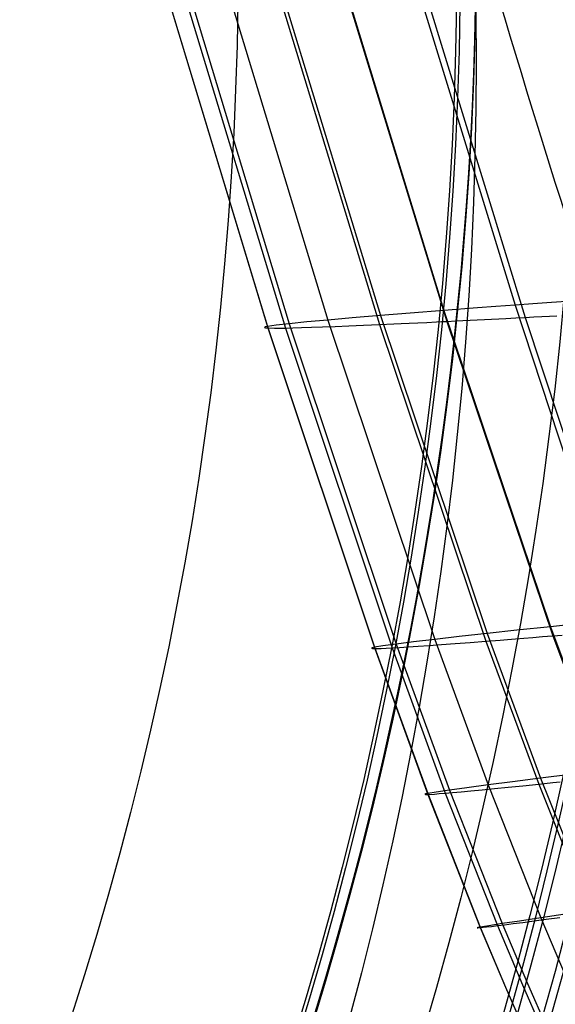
# Model space of a CAD drawing. Extents: x 112 to 670, y -274 to 273.
# Tile 50 of 84: x 601 to 636, y -88 to -23. Entities that reach past the tile are written whole.
import ezdxf

# ---------------------------------------------------------------- set-up
doc = ezdxf.new("R2010")
doc.units = 0
doc.layers.add('PREDEFINITO', color=7, linetype='CONTINUOUS')

msp = doc.modelspace()

# ---------------------------------------------------------------- linework, layer by layer
at = {"layer": 'PREDEFINITO'}
for p, q in [((626.705, -19.429, 224.516), (633.567, -41.747, 224.622)), ((617.82, -19.891, 190.352), (624.695, -42.429, 190.457)), ((622.001, -19.665, 208.665), (628.87, -42.098, 208.77)), ((610.363, -20.415, 127.996), (617.254, -43.15, 128.101)), ((610.387, -20.506, 105.283), (617.28, -43.248, 105.389)), ((611.544, -20.532, 88.442), (618.437, -43.254, 88.548)), ((611.802, -20.277, 149.189), (618.689, -42.97, 149.295)), ((614.354, -20.099, 170.25), (621.236, -42.725, 170.356)), ((617.751, -20.435, 56.267), (624.64, -43.025, 56.373)), ((622.178, -20.323, 43.832), (629.064, -42.816, 43.937)), ((627.357, -20.173, 34.155), (634.239, -42.549, 34.26)), ((637.259, -41.482, 234.674), (635.967, -41.574, 231.359)), ((628.87, -42.098, 208.77), (626.652, -42.271, 199.66)), ((631.087, -41.93, 216.757), (628.87, -42.098, 208.77)), ((628.87, -42.098, 208.77), (635.907, -62.915, 208.859)), ((632.292, -41.841, 220.706), (631.087, -41.93, 216.757)), ((633.567, -41.747, 224.622), (632.292, -41.841, 220.706)), ((634.738, -41.662, 228.006), (633.567, -41.747, 224.622)), ((633.567, -41.747, 224.622), (637, -52.146, 224.669)), ((635.967, -41.574, 231.359), (634.738, -41.662, 228.006)), ((621.236, -42.725, 170.356), (619.833, -42.855, 159.85)), ((622.839, -42.584, 180.44), (621.236, -42.725, 170.356)), ((621.236, -42.725, 170.356), (628.282, -63.752, 170.447)), ((624.695, -42.429, 190.457), (622.839, -42.584, 180.44)), ((626.652, -42.271, 199.66), (624.695, -42.429, 190.457)), ((624.695, -42.429, 190.457), (631.738, -63.363, 190.547)), ((629.673, -42.785, 42.736), (632.966, -42.614, 36.791)), ((632.966, -42.614, 36.791), (633.614, -42.581, 35.546)), ((633.614, -42.581, 35.546), (634.239, -42.549, 34.26)), ((634.239, -42.549, 34.26), (634.8, -42.521, 33.003)), ((634.239, -42.549, 34.26), (637.659, -52.903, 34.307)), ((634.8, -42.521, 33.003), (635.334, -42.495, 31.703)), ((635.334, -42.495, 31.703), (635.844, -42.471, 30.365)), ((635.844, -42.471, 30.365), (636.33, -42.448, 28.991)), ((617.104, -43.184, 122.426), (617.061, -43.211, 116.747)), ((617.061, -43.211, 116.747), (617.12, -43.233, 111.067)), ((617.254, -43.15, 128.101), (617.104, -43.184, 122.426)), ((617.12, -43.233, 111.067), (617.28, -43.248, 105.389)), ((617.813, -43.069, 138.714), (617.254, -43.15, 128.101)), ((617.254, -43.15, 128.101), (624.299, -64.271, 128.193)), ((617.28, -43.248, 105.389), (624.32, -64.354, 105.481)), ((617.28, -43.248, 105.389), (617.712, -43.26, 96.949)), ((617.712, -43.26, 96.949), (618.034, -43.259, 92.742)), ((618.689, -42.97, 149.295), (617.813, -43.069, 138.714)), ((618.034, -43.259, 92.742), (618.437, -43.254, 88.548)), ((618.437, -43.254, 88.548), (618.92, -43.243, 84.458)), ((618.437, -43.254, 88.548), (625.47, -64.311, 88.639)), ((619.833, -42.855, 159.85), (618.689, -42.97, 149.295)), ((618.689, -42.97, 149.295), (625.736, -64.062, 149.386)), ((618.92, -43.243, 84.458), (619.49, -43.227, 80.385)), ((619.49, -43.227, 80.385), (620.145, -43.206, 76.33)), ((620.145, -43.206, 76.33), (620.883, -43.179, 72.294)), ((620.883, -43.179, 72.294), (621.704, -43.148, 68.28)), ((621.704, -43.148, 68.28), (622.604, -43.112, 64.287)), ((622.604, -43.112, 64.287), (623.584, -43.071, 60.318)), ((623.584, -43.071, 60.318), (624.64, -43.025, 56.373)), ((624.64, -43.025, 56.373), (625.573, -42.984, 53.154)), ((624.64, -43.025, 56.373), (631.651, -63.868, 56.462)), ((625.573, -42.984, 53.154), (626.07, -42.961, 51.562)), ((626.07, -42.961, 51.562), (626.594, -42.937, 49.986)), ((626.594, -42.937, 49.986), (627.151, -42.91, 48.432)), ((627.151, -42.91, 48.432), (627.745, -42.882, 46.903)), ((627.745, -42.882, 46.903), (628.381, -42.85, 45.403)), ((628.381, -42.85, 45.403), (628.716, -42.833, 44.666)), ((628.716, -42.833, 44.666), (629.064, -42.816, 43.937)), ((629.064, -42.816, 43.937), (629.673, -42.785, 42.736)), ((629.064, -42.816, 43.937), (636.061, -63.513, 44.026)), ((638.121, -62.684, 216.845), (635.907, -62.915, 208.859)), ((631.738, -63.363, 190.547), (629.884, -63.569, 180.531)), ((633.693, -63.15, 199.75), (631.738, -63.363, 190.547)), ((631.738, -63.363, 190.547), (635.253, -72.883, 190.576)), ((635.907, -62.915, 208.859), (633.693, -63.15, 199.75)), ((635.715, -63.541, 44.754), (636.061, -63.513, 44.026)), ((635.907, -62.915, 208.859), (639.419, -72.366, 208.887)), ((636.061, -63.513, 44.026), (636.669, -63.462, 42.824)), ((636.061, -63.513, 44.026), (639.521, -72.819, 44.053)), ((625.736, -64.062, 149.386), (624.859, -64.181, 138.806)), ((626.88, -63.918, 159.942), (625.736, -64.062, 149.386)), ((625.736, -64.062, 149.386), (629.25, -73.67, 149.417)), ((628.282, -63.752, 170.447), (626.88, -63.918, 159.942)), ((627.171, -64.202, 76.421), (627.907, -64.15, 72.385)), ((627.907, -64.15, 72.385), (628.724, -64.09, 68.37)), ((629.884, -63.569, 180.531), (628.282, -63.752, 170.447)), ((628.282, -63.752, 170.447), (631.797, -73.326, 170.477)), ((628.724, -64.09, 68.37), (629.622, -64.023, 64.377)), ((629.622, -64.023, 64.377), (630.598, -63.949, 60.408)), ((630.598, -63.949, 60.408), (631.651, -63.868, 56.462)), ((631.651, -63.868, 56.462), (632.58, -63.795, 53.243)), ((631.651, -63.868, 56.462), (635.124, -73.275, 56.492)), ((632.58, -63.795, 53.243), (633.076, -63.756, 51.651)), ((633.076, -63.756, 51.651), (633.599, -63.714, 50.075)), ((633.599, -63.714, 50.075), (634.154, -63.67, 48.521)), ((634.154, -63.67, 48.521), (634.746, -63.621, 46.992)), ((634.746, -63.621, 46.992), (635.38, -63.569, 45.492)), ((635.38, -63.569, 45.492), (635.715, -63.541, 44.754)), ((624.149, -64.306, 122.518), (624.104, -64.331, 116.839)), ((624.104, -64.331, 116.839), (624.162, -64.347, 111.159)), ((624.299, -64.271, 128.193), (624.149, -64.306, 122.518)), ((624.162, -64.347, 111.159), (624.32, -64.354, 105.481)), ((624.859, -64.181, 138.806), (624.299, -64.271, 128.193)), ((624.299, -64.271, 128.193), (627.809, -73.891, 128.225)), ((624.32, -64.354, 105.481), (624.749, -64.346, 97.041)), ((624.32, -64.354, 105.481), (627.823, -73.953, 105.512)), ((624.749, -64.346, 97.041), (625.068, -64.332, 92.834)), ((625.068, -64.332, 92.834), (625.47, -64.311, 88.639)), ((625.47, -64.311, 88.639), (625.951, -64.283, 84.549)), ((625.47, -64.311, 88.639), (628.966, -73.873, 88.67)), ((625.951, -64.283, 84.549), (626.519, -64.246, 80.476)), ((626.519, -64.246, 80.476), (627.171, -64.202, 76.421)), ((633.399, -73.118, 180.56), (631.797, -73.326, 170.477)), ((635.253, -72.883, 190.576), (633.399, -73.118, 180.56)), ((635.124, -73.275, 56.492), (636.05, -73.181, 53.272)), ((637.206, -72.639, 199.779), (635.253, -72.883, 190.576)), ((635.253, -72.883, 190.576), (638.724, -81.576, 190.59)), ((636.05, -73.181, 53.272), (636.544, -73.13, 51.68)), ((627.809, -73.891, 128.225), (627.658, -73.924, 122.55)), ((628.372, -73.798, 138.837), (627.809, -73.891, 128.225)), ((627.809, -73.891, 128.225), (631.272, -82.694, 128.241)), ((629.25, -73.67, 149.417), (628.372, -73.798, 138.837)), ((628.566, -73.906, 92.865), (628.966, -73.873, 88.67)), ((628.966, -73.873, 88.67), (629.445, -73.831, 84.58)), ((628.966, -73.873, 88.67), (632.405, -82.593, 88.686)), ((630.395, -73.512, 159.972), (629.25, -73.67, 149.417)), ((629.25, -73.67, 149.417), (632.719, -82.464, 149.433)), ((629.445, -73.831, 84.58), (630.009, -73.779, 80.507)), ((630.009, -73.779, 80.507), (630.659, -73.718, 76.451)), ((631.797, -73.326, 170.477), (630.395, -73.512, 159.972)), ((630.659, -73.718, 76.451), (631.392, -73.648, 72.415)), ((631.392, -73.648, 72.415), (632.207, -73.568, 68.4)), ((631.797, -73.326, 170.477), (635.269, -82.082, 170.492)), ((632.207, -73.568, 68.4), (633.101, -73.479, 64.407)), ((633.101, -73.479, 64.407), (634.074, -73.382, 60.437)), ((634.074, -73.382, 60.437), (635.124, -73.275, 56.492)), ((635.124, -73.275, 56.492), (638.526, -81.794, 56.505)), ((627.658, -73.924, 122.55), (627.611, -73.945, 116.87)), ((627.611, -73.945, 116.87), (627.667, -73.955, 111.19)), ((627.667, -73.955, 111.19), (627.823, -73.953, 105.512)), ((627.823, -73.953, 105.512), (628.249, -73.93, 97.072)), ((627.823, -73.953, 105.512), (631.274, -82.726, 105.528)), ((628.249, -73.93, 97.072), (628.566, -73.906, 92.865)), ((633.866, -82.291, 159.988), (632.719, -82.464, 149.433)), ((635.269, -82.082, 170.492), (633.866, -82.291, 159.988)), ((634.086, -82.378, 76.466), (634.815, -82.284, 72.43)), ((634.815, -82.284, 72.43), (635.624, -82.177, 68.415)), ((636.871, -81.846, 180.575), (635.269, -82.082, 170.492)), ((635.269, -82.082, 170.492), (636.935, -86.006, 170.492)), ((635.624, -82.177, 68.415), (636.514, -82.06, 64.421)), ((631.118, -82.723, 122.566), (631.069, -82.738, 116.887)), ((631.069, -82.738, 116.887), (631.122, -82.739, 111.207)), ((631.272, -82.694, 128.241), (631.118, -82.723, 122.566)), ((631.122, -82.739, 111.207), (631.274, -82.726, 105.528)), ((631.839, -82.6, 138.853), (631.272, -82.694, 128.241)), ((631.272, -82.694, 128.241), (632.932, -86.642, 128.242)), ((631.274, -82.726, 105.528), (631.694, -82.679, 97.089)), ((631.274, -82.726, 105.528), (632.926, -86.654, 105.529)), ((631.694, -82.679, 97.089), (632.008, -82.642, 92.881)), ((632.719, -82.464, 149.433), (631.839, -82.6, 138.853)), ((632.008, -82.642, 92.881), (632.405, -82.593, 88.686)), ((632.405, -82.593, 88.686), (632.88, -82.533, 84.596)), ((632.405, -82.593, 88.686), (634.048, -86.49, 88.687)), ((632.719, -82.464, 149.433), (634.384, -86.409, 149.434)), ((632.88, -82.533, 84.596), (633.441, -82.462, 80.522)), ((633.441, -82.462, 80.522), (634.086, -82.378, 76.466)), ((632.926, -86.654, 105.529), (634.636, -90.514, 105.525)), ((632.932, -86.642, 128.242), (634.653, -90.527, 128.238)), ((634.048, -86.49, 88.687), (635.746, -90.31, 88.683)), ((634.384, -86.409, 149.434), (636.11, -90.291, 149.43))]:
    msp.add_line(p, q, dxfattribs=at)
for centre, radius in [((390, -18.831, 7.436), 255.559), ((390, -18.831, 20.802), 255.036), ((390, -18.831, -7.573), 253.393), ((390, -18.831, 28.418), 252.871), ((390, -18.831, -9.141), 252.497), ((390, -18.831, -11.306), 247.793), ((391, -17.718, 17.96), 240), ((391, -17.718, 2.96), 240), ((390, -18.831, -11.306), 239.953), ((390, -18.831, 36.408), 239.729), ((391, -25.718, -6.04), 240), ((390, -18.831, 41.336), 225.317)]:
    msp.add_circle(centre, radius, dxfattribs=at)
msp.add_arc((391, -17.718, -12.04), 240, 163.82255, 0, dxfattribs=at)
at = {"layer": 'PREDEFINITO', "extrusion": (-0.037315, -0.007019, 0.999279)}
msp.add_arc((23.006, 1703.615, 214.229), 1083.562, 273.505092, 277.764441, dxfattribs=at)
at = {"layer": 'PREDEFINITO', "extrusion": (-0.054306, -0.011648, 0.998456)}
msp.add_arc((60.959, 1794.7, 213.979), 1166.53, 272.206652, 275.367585, dxfattribs=at)

doc.saveas('drawing.dxf')
